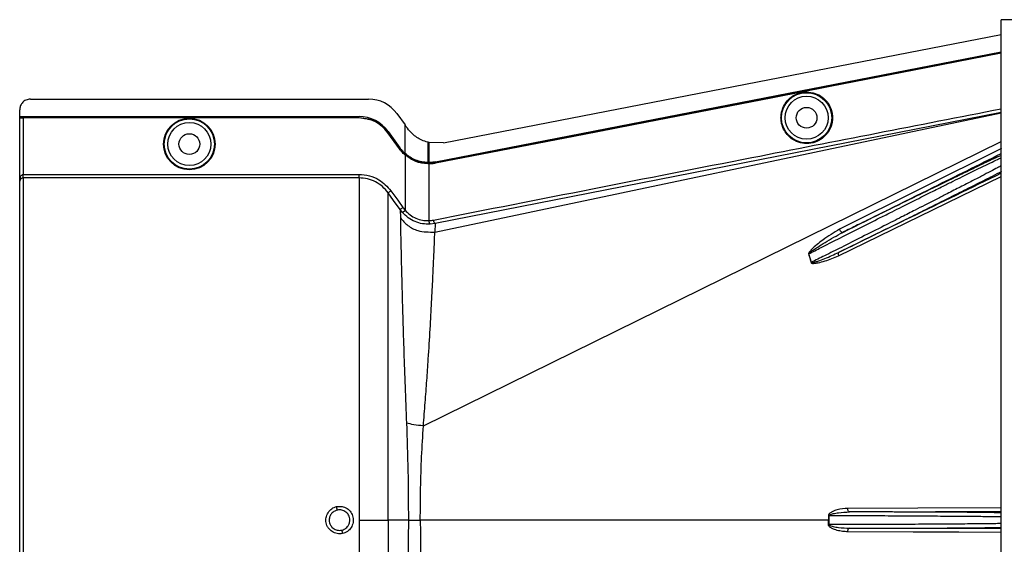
# Model space of a CAD drawing. Header units: inches. Extents: x -3977 to 448, y -4288 to 2176.
# Tile 5 of 206: x -3977 to -3840, y -3202 to -3128. Entities that reach past the tile are written whole.
import ezdxf

# ---------------------------------------------------------------- set-up
doc = ezdxf.new("R2010")
doc.units = ezdxf.units.IN
doc.header["$MEASUREMENT"] = 0

msp = doc.modelspace()

# ---------------------------------------------------------------- linework, layer by layer
at = {"color": 7, "linetype": 'Continuous', "lineweight": 25}
for p in [(-3840.214, -3413.474), (-3838.414, -3128.474)]:
    msp.add_line(p, (-3840.214, -3128.474), dxfattribs=at)
at = {"color": 2, "linetype": 'Continuous', "lineweight": 25}
for p, q in [((-3918.156, -3145.709), (-3840.214, -3130.541)), ((-3864.119, -3137.828), (-3864.127, -3137.785)), ((-3872.107, -3139.383), (-3872.116, -3139.34)), ((-3975.915, -3139.585), (-3928.647, -3139.585)), ((-3977.415, -3142.025), (-3977.415, -3141.085)), ((-3977.415, -3142.025), (-3929.977, -3142.025)), ((-3977.415, -3142.056), (-3977.415, -3142.025)), ((-3977.415, -3142.056), (-3929.977, -3142.056)), ((-3977.415, -3142.175), (-3977.415, -3142.056)), ((-3977.415, -3142.175), (-3929.977, -3142.175)), ((-3977.415, -3142.175), (-3977.415, -3142.21)), ((-3977.415, -3151.066), (-3977.415, -3142.21)), ((-3976.915, -3142.219), (-3976.915, -3150.117)), ((-3929.977, -3142.219), (-3976.915, -3142.219)), ((-3929.977, -3142.056), (-3929.977, -3142.025)), ((-3929.977, -3142.175), (-3929.977, -3142.219)), ((-3924.677, -3141.619), (-3923.538, -3143.202)), ((-3919.386, -3158.177), (-3840.214, -3141.522)), ((-3840.214, -3141.48), (-3919.335, -3156.992)), ((-3923.538, -3147.205), (-3923.538, -3143.202)), ((-3925.954, -3144.281), (-3925.918, -3144.255)), ((-3924.313, -3146.562), (-3925.954, -3144.281)), ((-3925.918, -3144.105), (-3925.943, -3144.123)), ((-3925.943, -3144.123), (-3924.302, -3146.404)), ((-3925.918, -3144.105), (-3924.277, -3146.386)), ((-3925.918, -3144.255), (-3924.277, -3146.536)), ((-3924.302, -3146.404), (-3924.277, -3146.386)), ((-3920.98, -3185.294), (-3840.214, -3145.512)), ((-3920.375, -3145.617), (-3920.375, -3146.029)), ((-3920.375, -3146.029), (-3920.375, -3148.457)), ((-3920.216, -3145.656), (-3920.216, -3145.998)), ((-3920.196, -3145.661), (-3920.216, -3145.656)), ((-3920.216, -3145.998), (-3920.216, -3148.459)), ((-3918.156, -3145.708), (-3920.196, -3145.661)), ((-3924.313, -3146.562), (-3924.277, -3146.536)), ((-3923.567, -3147.388), (-3923.538, -3147.355)), ((-3923.538, -3147.205), (-3923.559, -3147.228)), ((-3923.538, -3147.246), (-3923.538, -3147.355)), ((-3923.538, -3147.355), (-3922.054, -3148.218)), ((-3923.538, -3147.413), (-3923.538, -3155.117)), ((-3840.145, -3146.493), (-3862.811, -3157.786)), ((-3920.376, -3148.651), (-3920.374, -3148.607)), ((-3920.375, -3148.488), (-3920.216, -3148.489)), ((-3920.374, -3148.607), (-3920.374, -3148.488)), ((-3920.216, -3148.653), (-3920.216, -3156.58)), ((-3919.284, -3148.366), (-3919.278, -3148.397)), ((-3919.276, -3148.56), (-3919.284, -3148.516)), ((-3976.915, -3150.616), (-3976.915, -3150.117)), ((-3976.915, -3150.117), (-3929.977, -3150.117)), ((-3862.942, -3161.491), (-3840.214, -3150.401)), ((-3977.415, -3245.833), (-3977.415, -3151.066)), ((-3929.977, -3150.616), (-3976.915, -3150.616)), ((-3976.915, -3150.616), (-3976.915, -3246.332)), ((-3924.239, -3155.04), (-3924.197, -3156.211)), ((-3923.911, -3155.449), (-3924.239, -3155.04)), ((-3923.911, -3155.449), (-3923.538, -3155.117)), ((-3919.335, -3156.992), (-3920.044, -3157.079)), ((-3919.335, -3156.992), (-3919.386, -3158.177)), ((-3866.743, -3162.43), (-3867.107, -3161.225)), ((-3929.977, -3198.474), (-3925.918, -3198.474)), ((-3923.081, -3198.474), (-3925.918, -3198.474)), ((-3923.081, -3198.474), (-3921.413, -3198.474)), ((-3864.356, -3198.474), (-3921.413, -3198.474)), ((-3864.356, -3198.474), (-3864.237, -3198.474)), ((-3864.238, -3197.843), (-3859.414, -3197.838)), ((-3859.414, -3199.11), (-3864.238, -3199.105))]:
    msp.add_line(p, q, dxfattribs=at)
at = {"color": 2, "linetype": 'Continuous', "lineweight": 25, "flags": 128}
for points in [[(-3919.284, -3148.366), (-3874.975, -3139.746), (-3840.214, -3132.979)], [(-3919.278, -3148.397), (-3874.985, -3139.78), (-3840.214, -3133.011)], [(-3864.127, -3137.785), (-3850.719, -3135.175), (-3840.214, -3133.129)], [(-3840.214, -3133.174), (-3853.584, -3135.777), (-3864.119, -3137.828)], [(-3872.116, -3139.34), (-3867.642, -3138.469), (-3864.127, -3137.785)], [(-3864.119, -3137.828), (-3868.592, -3138.699), (-3872.107, -3139.383)], [(-3919.284, -3148.516), (-3912.571, -3147.211), (-3906.971, -3146.122), (-3902.484, -3145.249), (-3899.849, -3144.736), (-3897.84, -3144.345), (-3896.457, -3144.076), (-3895.83, -3143.955), (-3895.729, -3143.935), (-3895.707, -3143.93), (-3895.702, -3143.929), (-3895.701, -3143.929), (-3895.701, -3143.929), (-3895.701, -3143.929), (-3895.701, -3143.929), (-3895.701, -3143.929), (-3895.701, -3143.929), (-3895.701, -3143.929), (-3895.701, -3143.929), (-3895.701, -3143.929), (-3895.7, -3143.929), (-3872.116, -3139.34)], [(-3872.107, -3139.383), (-3898.522, -3144.523), (-3919.276, -3148.56)], [(-3920.216, -3148.459), (-3920.216, -3148.476), (-3920.216, -3148.489)], [(-3924.239, -3155.04), (-3925.167, -3153.747), (-3925.918, -3152.701)], [(-3925.512, -3152.409), (-3924.572, -3153.719), (-3923.833, -3154.748)], [(-3862.363, -3158.222), (-3862.41, -3158.231), (-3862.465, -3158.218), (-3862.525, -3158.185), (-3862.589, -3158.131), (-3862.652, -3158.061), (-3862.712, -3157.978), (-3862.766, -3157.884), (-3862.811, -3157.786)], [(-3862.934, -3161.031), (-3862.964, -3161.055), (-3862.986, -3161.091), (-3863, -3161.139), (-3863.005, -3161.196), (-3863.002, -3161.263), (-3862.99, -3161.335), (-3862.97, -3161.412), (-3862.942, -3161.491)], [(-3840.214, -3196.737), (-3851.872, -3196.793), (-3861.661, -3196.839)], [(-3861.422, -3197.339), (-3861.468, -3197.329), (-3861.513, -3197.3), (-3861.554, -3197.253), (-3861.59, -3197.191), (-3861.62, -3197.116), (-3861.642, -3197.03), (-3861.656, -3196.936), (-3861.661, -3196.839)], [(-3861.422, -3197.339), (-3849.377, -3197.282), (-3840.214, -3197.238)], [(-3864.238, -3197.843), (-3864.253, -3197.843), (-3864.269, -3197.843), (-3864.284, -3197.843), (-3864.299, -3197.843), (-3864.313, -3197.843), (-3864.328, -3197.843), (-3864.342, -3197.843), (-3864.356, -3197.843)], [(-3864.356, -3199.105), (-3864.342, -3199.105), (-3864.328, -3199.105), (-3864.313, -3199.105), (-3864.299, -3199.105), (-3864.284, -3199.105), (-3864.269, -3199.105), (-3864.253, -3199.105), (-3864.238, -3199.105)], [(-3861.661, -3200.109), (-3861.656, -3200.012), (-3861.642, -3199.919), (-3861.62, -3199.832), (-3861.59, -3199.757), (-3861.554, -3199.695), (-3861.513, -3199.648), (-3861.468, -3199.62), (-3861.422, -3199.609)], [(-3840.214, -3200.211), (-3846.152, -3200.183), (-3852.494, -3200.153), (-3861.661, -3200.109)], [(-3840.214, -3199.71), (-3851.958, -3199.654), (-3861.422, -3199.609)]]:
    msp.add_lwpolyline(points, dxfattribs=at)
at = {"color": 2, "linetype": 'Continuous', "lineweight": 25}
for centre, radius in [((-3867.414, -3142.194), 3.509), ((-3867.414, -3142.194), 3.012), ((-3867.414, -3142.194), 1.45), ((-3953.696, -3145.875), 3.605), ((-3953.696, -3145.875), 3.509), ((-3953.696, -3145.875), 3.012), ((-3953.696, -3145.875), 1.45)]:
    msp.add_circle(centre, radius, dxfattribs=at)
for centre, radius, start, end in [((-3928.647, -3144.475), 4.89, 35.73216, 90), ((-3929.977, -3147.025), 5, 35.73216, 90), ((-3919.622, -3156.654), 0.599, 172.9578, 225.17479), ((-3866.032, -3163.884), 2.868, 112.02204, 112.7694), ((-3865.622, -3166.22), 3.952, 106.4795, 107.15605), ((-3958.678, -3202.161), 26.168, 11.21699, 12.30669), ((-3906.731, -3194.787), 26.17, 191.2161, 192.30574)]:
    msp.add_arc(centre, radius, start, end, dxfattribs=at)
msp.add_ellipse((-3921.766, -3148.503), major_axis=(4.773, -0.033), ratio=0.0122176, start_param=1.2402323, end_param=1.2750713, dxfattribs=at)
for points, knots in [([(-3870.998, -3142.194), (-3870.986, -3141.976), (-3870.961, -3141.501), (-3870.73, -3140.753), (-3870.283, -3139.967), (-3869.553, -3139.242), (-3868.558, -3138.717), (-3867.393, -3138.524), (-3866.229, -3138.717), (-3865.233, -3139.242), (-3864.504, -3139.967), (-3864.056, -3140.753), (-3863.826, -3141.501), (-3863.8, -3141.976), (-3863.789, -3142.194)], [0, 0, 0, 0, 0.0563094, 0.122835, 0.200993, 0.2913236, 0.3924071, 0.5, 0.6075929, 0.7086764, 0.799007, 0.877165, 0.9436906, 1, 1, 1, 1]), ([(-3975.915, -3139.585), (-3976.128, -3139.611), (-3976.57, -3139.666), (-3977.073, -3140.072), (-3977.366, -3140.577), (-3977.399, -3140.92), (-3977.415, -3141.085)], [0, 0, 0, 0, 0.2702426, 0.562405, 0.7897212, 1, 1, 1, 1]), ([(-3919.579, -3156.501), (-3904.739, -3153.583), (-3878.286, -3148.383), (-3851.829, -3143.21), (-3840.214, -3140.94)], [0, 0, 0, 0, 0.5610005, 1, 1, 1, 1]), ([(-3977.415, -3142.21), (-3977.406, -3142.211), (-3977.388, -3142.214), (-3977.253, -3142.217), (-3977.085, -3142.218), (-3976.97, -3142.219), (-3976.915, -3142.219)], [0, 0, 0, 0, 0.27028, 0.5624538, 0.7897516, 1, 1, 1, 1]), ([(-3929.977, -3142.175), (-3929.541, -3142.209), (-3928.658, -3142.279), (-3927.169, -3142.897), (-3926.39, -3143.743), (-3925.918, -3144.255)], [0, 0, 0, 0, 0.27748629, 0.56199536, 1, 1, 1, 1]), ([(-3925.954, -3144.281), (-3926.234, -3143.95), (-3926.801, -3143.28), (-3928.161, -3142.439), (-3929.292, -3142.302), (-3929.977, -3142.219)], [0, 0, 0, 0, 0.2775345, 0.5620489, 1, 1, 1, 1]), ([(-3863.789, -3142.194), (-3863.8, -3142.412), (-3863.826, -3142.888), (-3864.056, -3143.635), (-3864.504, -3144.421), (-3865.233, -3145.147), (-3866.229, -3145.671), (-3867.393, -3145.864), (-3868.558, -3145.671), (-3869.553, -3145.147), (-3870.283, -3144.421), (-3870.73, -3143.635), (-3870.961, -3142.888), (-3870.986, -3142.412), (-3870.998, -3142.194)], [0, 0, 0, 0, 0.0563094, 0.122835, 0.200993, 0.2913236, 0.3924071, 0.5, 0.6075929, 0.7086764, 0.799007, 0.877165, 0.9436906, 1, 1, 1, 1]), ([(-3923.465, -3143.304), (-3923.479, -3143.285), (-3923.503, -3143.251), (-3923.528, -3143.217), (-3923.538, -3143.202)], [0, 0, 0, 0, 0.56, 1, 1, 1, 1]), ([(-3923.465, -3143.304), (-3923.417, -3143.371), (-3923.331, -3143.491), (-3923.245, -3143.61), (-3923.207, -3143.663)], [0, 0, 0, 0, 0.5599992, 1, 1, 1, 1]), ([(-3920.374, -3145.617), (-3920.651, -3145.527), (-3921.42, -3145.279), (-3922.432, -3144.613), (-3922.989, -3143.931), (-3923.207, -3143.663)], [0, 0, 0, 0, 0.2548715, 0.7080318, 1, 1, 1, 1]), ([(-3924.302, -3146.404), (-3924.175, -3146.569), (-3923.949, -3146.863), (-3923.678, -3147.116), (-3923.559, -3147.228)], [0, 0, 0, 0, 0.5599982, 1, 1, 1, 1]), ([(-3923.538, -3147.205), (-3923.688, -3147.063), (-3923.957, -3146.809), (-3924.179, -3146.515), (-3924.277, -3146.386)], [0, 0, 0, 0, 0.5600007, 1, 1, 1, 1]), ([(-3920.352, -3145.622), (-3920.356, -3145.621), (-3920.364, -3145.619), (-3920.371, -3145.617), (-3920.374, -3145.617)], [0, 0, 0, 0, 0.56, 1, 1, 1, 1]), ([(-3920.216, -3145.656), (-3920.242, -3145.65), (-3920.287, -3145.638), (-3920.332, -3145.627), (-3920.352, -3145.623)], [0, 0, 0, 0, 0.5599961, 1, 1, 1, 1]), ([(-3923.567, -3147.388), (-3923.719, -3147.244), (-3923.989, -3146.989), (-3924.214, -3146.692), (-3924.313, -3146.562)], [0, 0, 0, 0, 0.559821, 1, 1, 1, 1]), ([(-3924.277, -3146.536), (-3924.152, -3146.7), (-3923.927, -3146.993), (-3923.657, -3147.244), (-3923.538, -3147.355)], [0, 0, 0, 0, 0.5598194, 1, 1, 1, 1]), ([(-3923.567, -3147.388), (-3923.562, -3147.392), (-3923.552, -3147.401), (-3923.543, -3147.409), (-3923.538, -3147.413)], [0, 0, 0, 0, 0.56, 1, 1, 1, 1]), ([(-3923.559, -3147.228), (-3923.555, -3147.231), (-3923.548, -3147.237), (-3923.541, -3147.243), (-3923.538, -3147.246)], [0, 0, 0, 0, 0.56, 1, 1, 1, 1]), ([(-3920.374, -3148.457), (-3920.656, -3148.435), (-3921.22, -3148.391), (-3922.055, -3148.134), (-3922.85, -3147.754), (-3923.309, -3147.388), (-3923.538, -3147.205)], [0, 0, 0, 0, 0.2500257, 0.5001914, 0.7501772, 1, 1, 1, 1]), ([(-3923.538, -3147.246), (-3923.053, -3147.594), (-3922.086, -3148.29), (-3920.944, -3148.422), (-3920.375, -3148.488)], [0, 0, 0, 0, 0.5013928, 1, 1, 1, 1]), ([(-3920.376, -3148.651), (-3920.947, -3148.584), (-3922.09, -3148.451), (-3923.056, -3147.759), (-3923.538, -3147.413)], [0, 0, 0, 0, 0.4999469, 1, 1, 1, 1]), ([(-3867.107, -3161.225), (-3866.536, -3160.932), (-3865.214, -3160.257), (-3862.879, -3159.07), (-3860.102, -3157.673), (-3857.554, -3156.388), (-3855.548, -3155.38), (-3854.05, -3154.625), (-3852.314, -3153.754), (-3850.363, -3152.778), (-3848.47, -3151.831), (-3846.921, -3151.062), (-3845.641, -3150.428), (-3843.778, -3149.508), (-3842.074, -3148.668), (-3840.78, -3148.044), (-3840.379, -3147.856), (-3840.214, -3147.778)], [0, 0, 0, 0, 0.0557971, 0.1290266, 0.2196819, 0.3120848, 0.3631435, 0.4059713, 0.4530245, 0.5290433, 0.5979208, 0.6491742, 0.6988049, 0.7468443, 0.8814757, 0.9510725, 1, 1, 1, 1]), ([(-3862.363, -3158.222), (-3858.132, -3156.117), (-3850.75, -3152.443), (-3843.366, -3148.768), (-3840.214, -3147.2)], [0, 0, 0, 0, 0.5731695, 1, 1, 1, 1]), ([(-3840.214, -3147.447), (-3840.358, -3147.514), (-3840.564, -3147.609), (-3840.843, -3147.74), (-3840.968, -3147.799), (-3841.023, -3147.825), (-3841.063, -3147.844), (-3841.173, -3147.896), (-3841.569, -3148.083), (-3842.283, -3148.422), (-3843.231, -3148.876), (-3844.139, -3149.313), (-3845.02, -3149.738), (-3845.964, -3150.194), (-3846.968, -3150.68), (-3848.41, -3151.38), (-3850.221, -3152.261), (-3852.494, -3153.371), (-3854.902, -3154.551), (-3857.534, -3155.842), (-3860.077, -3157.094), (-3861.669, -3157.88), (-3862.363, -3158.222)], [0, 0, 0, 0, 0.0441158, 0.0631494, 0.0706998, 0.0749225, 0.0762757, 0.0802267, 0.1010313, 0.1668896, 0.225724, 0.270379, 0.3151425, 0.3605531, 0.4066245, 0.4529883, 0.5500771, 0.6312025, 0.7209691, 0.8241315, 0.9232766, 1, 1, 1, 1]), ([(-3920.216, -3148.653), (-3920.246, -3148.653), (-3920.299, -3148.653), (-3920.352, -3148.651), (-3920.376, -3148.651)], [0, 0, 0, 0, 0.5600001, 1, 1, 1, 1]), ([(-3920.375, -3148.488), (-3920.375, -3148.482), (-3920.375, -3148.472), (-3920.375, -3148.461), (-3920.374, -3148.457)], [0, 0, 0, 0, 0.56, 1, 1, 1, 1]), ([(-3920.374, -3148.607), (-3920.17, -3148.606), (-3919.804, -3148.605), (-3919.443, -3148.543), (-3919.284, -3148.516)], [0, 0, 0, 0, 0.5600766, 1, 1, 1, 1]), ([(-3919.284, -3148.366), (-3919.457, -3148.395), (-3919.766, -3148.447), (-3920.079, -3148.455), (-3920.216, -3148.459)], [0, 0, 0, 0, 0.5598333, 1, 1, 1, 1]), ([(-3920.216, -3148.489), (-3920.04, -3148.484), (-3919.725, -3148.474), (-3919.415, -3148.42), (-3919.278, -3148.397)], [0, 0, 0, 0, 0.5600547, 1, 1, 1, 1]), ([(-3919.276, -3148.56), (-3919.451, -3148.589), (-3919.762, -3148.641), (-3920.078, -3148.649), (-3920.216, -3148.653)], [0, 0, 0, 0, 0.5599609, 1, 1, 1, 1]), ([(-3840.214, -3148.906), (-3840.374, -3148.993), (-3840.756, -3149.198), (-3841.678, -3149.683), (-3842.925, -3150.335), (-3844.425, -3151.11), (-3846.125, -3151.985), (-3847.79, -3152.841), (-3849.395, -3153.66), (-3850.817, -3154.385), (-3852.4, -3155.19), (-3854.297, -3156.161), (-3856.785, -3157.419), (-3859.617, -3158.847), (-3862.399, -3160.244), (-3864.762, -3161.433), (-3866.133, -3162.123), (-3866.743, -3162.43)], [0, 0, 0, 0, 0.0482365, 0.1152897, 0.1842348, 0.2563186, 0.3260132, 0.3959118, 0.4455931, 0.4977478, 0.5420368, 0.603285, 0.6817737, 0.776956, 0.8661493, 0.9404978, 1, 1, 1, 1]), ([(-3977.415, -3151.066), (-3977.401, -3150.876), (-3977.383, -3150.624), (-3977.248, -3150.345), (-3977.149, -3150.218), (-3977.051, -3150.148), (-3976.972, -3150.12), (-3976.934, -3150.118), (-3976.915, -3150.117)], [0, 0, 0, 0, 0.4992923, 0.6664726, 0.8017544, 0.9097508, 0.956348, 1, 1, 1, 1]), ([(-3929.977, -3150.117), (-3929.491, -3150.156), (-3928.521, -3150.233), (-3926.884, -3150.917), (-3926.032, -3151.844), (-3925.512, -3152.409)], [0, 0, 0, 0, 0.2811331, 0.5612645, 1, 1, 1, 1]), ([(-3862.934, -3161.031), (-3861.96, -3160.553), (-3859.872, -3159.527), (-3856.759, -3157.992), (-3853.762, -3156.511), (-3850.752, -3155.018), (-3847.807, -3153.551), (-3845.289, -3152.291), (-3843.167, -3151.224), (-3841.443, -3150.351), (-3840.546, -3149.89), (-3840.135, -3149.679)], [0, 0, 0, 0, 0.1075139, 0.2303747, 0.3399795, 0.4407806, 0.5761129, 0.698189, 0.7797257, 0.8989882, 1, 1, 1, 1]), ([(-3840.214, -3149.957), (-3844.445, -3152.019), (-3852.02, -3155.712), (-3859.591, -3159.402), (-3862.934, -3161.031)], [0, 0, 0, 0, 0.558469, 1, 1, 1, 1]), ([(-3976.915, -3150.616), (-3976.936, -3150.616), (-3976.979, -3150.618), (-3977.071, -3150.634), (-3977.211, -3150.688), (-3977.382, -3150.842), (-3977.402, -3150.977), (-3977.415, -3151.066)], [0, 0, 0, 0, 0.0483457, 0.102766, 0.2380798, 0.4991701, 1, 1, 1, 1]), ([(-3977.408, -3150.904), (-3977.41, -3150.936), (-3977.413, -3150.996), (-3977.414, -3151.043), (-3977.415, -3151.066)], [0, 0, 0, 0, 0.5230707, 1, 1, 1, 1]), ([(-3925.918, -3152.701), (-3926.17, -3152.396), (-3926.674, -3151.786), (-3927.675, -3151.132), (-3928.791, -3150.697), (-3929.581, -3150.643), (-3929.977, -3150.616)], [0, 0, 0, 0, 0.2495121, 0.4997211, 0.7495793, 1, 1, 1, 1]), ([(-3925.918, -3152.701), (-3925.911, -3152.695), (-3925.896, -3152.685), (-3925.801, -3152.616), (-3925.666, -3152.52), (-3925.562, -3152.445), (-3925.512, -3152.409)], [0, 0, 0, 0, 0.2405938, 0.5, 0.7594062, 1, 1, 1, 1]), ([(-3925.918, -3198.474), (-3925.918, -3196.552), (-3925.918, -3192.718), (-3925.918, -3187.051), (-3925.918, -3181.571), (-3925.918, -3176.353), (-3925.918, -3171.483), (-3925.918, -3167.039), (-3925.918, -3163.086), (-3925.918, -3159.692), (-3925.918, -3156.9), (-3925.918, -3154.778), (-3925.918, -3153.288), (-3925.918, -3152.897), (-3925.918, -3152.701)], [0, 0, 0, 0, 0.0835007, 0.1665231, 0.2500651, 0.3332635, 0.4163653, 0.4999954, 0.5830081, 0.6662479, 0.7498193, 0.8329143, 0.916285, 1, 1, 1, 1]), ([(-3924.239, -3155.04), (-3924.232, -3155.034), (-3924.217, -3155.023), (-3924.122, -3154.955), (-3923.987, -3154.859), (-3923.883, -3154.784), (-3923.833, -3154.748)], [0, 0, 0, 0, 0.240618, 0.5, 0.759382, 1, 1, 1, 1]), ([(-3920.044, -3157.079), (-3920.398, -3157.074), (-3921.105, -3157.066), (-3922.153, -3156.748), (-3923.127, -3156.225), (-3923.65, -3155.708), (-3923.911, -3155.449)], [0, 0, 0, 0, 0.2495808, 0.4989767, 0.7495561, 1, 1, 1, 1]), ([(-3923.833, -3154.748), (-3923.781, -3154.819), (-3923.687, -3154.946), (-3923.584, -3155.065), (-3923.538, -3155.117)], [0, 0, 0, 0, 0.5599594, 1, 1, 1, 1]), ([(-3923.538, -3155.117), (-3923.315, -3155.35), (-3922.87, -3155.813), (-3922.031, -3156.286), (-3921.126, -3156.571), (-3920.52, -3156.577), (-3920.216, -3156.58)], [0, 0, 0, 0, 0.25263713, 0.50354358, 0.75190953, 1, 1, 1, 1]), ([(-3924.197, -3156.211), (-3924.192, -3156.709), (-3924.182, -3157.699), (-3924.13, -3160.044), (-3924.061, -3162.957), (-3923.97, -3166.449), (-3923.858, -3170.458), (-3923.719, -3174.914), (-3923.552, -3179.736), (-3923.414, -3183.172), (-3923.344, -3184.894)], [0, 0, 0, 0, 0.1257187, 0.2502879, 0.3753933, 0.5005251, 0.6250881, 0.7505683, 0.8750215, 1, 1, 1, 1]), ([(-3924.197, -3156.211), (-3923.866, -3156.582), (-3923.193, -3157.336), (-3921.533, -3158.199), (-3920.195, -3158.185), (-3919.386, -3158.177)], [0, 0, 0, 0, 0.2761786, 0.5629357, 1, 1, 1, 1]), ([(-3920.216, -3156.58), (-3920.097, -3156.571), (-3919.883, -3156.556), (-3919.672, -3156.517), (-3919.579, -3156.501)], [0, 0, 0, 0, 0.5599329, 1, 1, 1, 1]), ([(-3919.335, -3156.992), (-3919.359, -3156.983), (-3919.409, -3156.963), (-3919.485, -3156.83), (-3919.544, -3156.666), (-3919.567, -3156.554), (-3919.579, -3156.501)], [0, 0, 0, 0, 0.2704256, 0.5623869, 0.7895723, 1, 1, 1, 1]), ([(-3920.98, -3185.294), (-3920.895, -3184.203), (-3920.726, -3182.036), (-3920.496, -3178.918), (-3920.258, -3175.431), (-3920.03, -3171.699), (-3919.822, -3167.907), (-3919.655, -3164.596), (-3919.526, -3161.825), (-3919.426, -3159.591), (-3919.4, -3158.649), (-3919.386, -3158.177)], [0, 0, 0, 0, 0.08440502, 0.16768297, 0.25082547, 0.37621147, 0.50059332, 0.62555508, 0.75046755, 0.8747621, 1, 1, 1, 1]), ([(-3862.811, -3157.786), (-3863.602, -3158.269), (-3864.967, -3159.102), (-3866.356, -3160.234), (-3866.982, -3160.907), (-3867.112, -3161.119), (-3867.141, -3161.198), (-3867.145, -3161.225), (-3867.143, -3161.235), (-3867.142, -3161.239)], [0, 0, 0, 0, 0.5029861, 0.8674561, 0.9562554, 0.986531, 0.994753, 0.9981691, 1, 1, 1, 1]), ([(-3867.107, -3161.225), (-3867.108, -3161.223), (-3867.109, -3161.219), (-3867.108, -3161.209), (-3867.103, -3161.192), (-3867.044, -3161.107), (-3866.911, -3161.007), (-3866.691, -3160.837), (-3866.346, -3160.596), (-3865.719, -3160.177), (-3864.395, -3159.329), (-3863.198, -3158.677), (-3862.363, -3158.222)], [0, 0, 0, 0, 0.0010741, 0.0021709, 0.0045573, 0.0104098, 0.0556879, 0.0929528, 0.1604429, 0.2818086, 0.4986546, 1, 1, 1, 1]), ([(-3867.142, -3161.239), (-3867.069, -3161.462), (-3866.94, -3161.859), (-3866.834, -3162.265), (-3866.788, -3162.443)], [0, 0, 0, 0, 0.5599586, 1, 1, 1, 1]), ([(-3866.788, -3162.443), (-3866.778, -3162.465), (-3866.76, -3162.508), (-3866.677, -3162.55), (-3866.529, -3162.565), (-3866.231, -3162.558), (-3865.65, -3162.454), (-3864.506, -3162.162), (-3863.567, -3161.759), (-3862.942, -3161.491)], [0, 0, 0, 0, 0.0152758, 0.0305323, 0.0634754, 0.1262277, 0.2512207, 0.5011926, 1, 1, 1, 1]), ([(-3866.743, -3162.43), (-3866.742, -3162.433), (-3866.741, -3162.438), (-3866.737, -3162.446), (-3866.73, -3162.452), (-3866.712, -3162.462), (-3866.651, -3162.467), (-3866.516, -3162.445), (-3866.231, -3162.374), (-3865.663, -3162.186), (-3864.532, -3161.766), (-3863.573, -3161.325), (-3862.935, -3161.032)], [0, 0, 0, 0, 0.0020234, 0.0039613, 0.0059873, 0.008217, 0.0197297, 0.050125, 0.1118242, 0.2383477, 0.493618, 1, 1, 1, 1]), ([(-3923.344, -3184.894), (-3923.266, -3187.125), (-3923.11, -3191.587), (-3923.091, -3196.179), (-3923.081, -3198.474)], [0, 0, 0, 0, 0.50013231, 1, 1, 1, 1]), ([(-3920.98, -3185.293), (-3921.442, -3185.254), (-3922.365, -3185.174), (-3923.018, -3184.987), (-3923.344, -3184.894)], [0, 0, 0, 0, 0.49997816, 1, 1, 1, 1]), ([(-3921.413, -3198.474), (-3921.404, -3196.987), (-3921.385, -3194.01), (-3921.243, -3189.586), (-3921.068, -3186.726), (-3920.98, -3185.293)], [0, 0, 0, 0, 0.3326232, 0.6656434, 1, 1, 1, 1]), ([(-3932.3, -3200.364), (-3932.424, -3200.383), (-3932.674, -3200.421), (-3933.177, -3200.361), (-3933.766, -3200.114), (-3934.23, -3199.674), (-3934.482, -3199.24), (-3934.601, -3198.88), (-3934.637, -3198.506), (-3934.589, -3198.008), (-3934.339, -3197.414), (-3933.906, -3196.943), (-3933.469, -3196.683), (-3933.231, -3196.617), (-3933.111, -3196.584)], [0, 0, 0, 0, 0.0624093, 0.1260247, 0.2505512, 0.3749718, 0.4381731, 0.5000325, 0.5626603, 0.6249545, 0.7484603, 0.8770445, 0.9382648, 1, 1, 1, 1]), ([(-3933.01, -3197.071), (-3933.134, -3197.109), (-3933.344, -3197.172), (-3933.618, -3197.351), (-3933.866, -3197.593), (-3934.095, -3197.972), (-3934.13, -3198.298), (-3934.148, -3198.474)], [0, 0, 0, 0, 0.1983237, 0.3364496, 0.5006588, 0.7301678, 1, 1, 1, 1]), ([(-3933.111, -3196.584), (-3932.858, -3196.559), (-3932.352, -3196.509), (-3931.629, -3196.812), (-3931.081, -3197.35), (-3930.774, -3198.059), (-3930.767, -3198.83), (-3931.045, -3199.545), (-3931.579, -3200.116), (-3932.059, -3200.281), (-3932.3, -3200.364)], [0, 0, 0, 0, 0.12513, 0.2501727, 0.3756048, 0.5001848, 0.6250973, 0.7500797, 0.8745612, 1, 1, 1, 1]), ([(-3931.262, -3198.474), (-3931.273, -3198.344), (-3931.292, -3198.1), (-3931.461, -3197.703), (-3931.737, -3197.377), (-3932.075, -3197.171), (-3932.375, -3197.067), (-3932.683, -3197.023), (-3932.9, -3197.055), (-3933.01, -3197.071)], [0, 0, 0, 0, 0.1514392, 0.2849996, 0.4995211, 0.6401034, 0.7446468, 0.8700184, 1, 1, 1, 1]), ([(-3861.661, -3196.839), (-3862.152, -3196.879), (-3862.89, -3196.938), (-3863.726, -3197.226), (-3864.106, -3197.456), (-3864.31, -3197.635), (-3864.341, -3197.775), (-3864.356, -3197.843)], [0, 0, 0, 0, 0.4983599, 0.7494053, 0.8749278, 0.9384803, 1, 1, 1, 1]), ([(-3864.238, -3197.843), (-3864.237, -3197.834), (-3864.235, -3197.815), (-3864.213, -3197.779), (-3864.049, -3197.647), (-3863.599, -3197.552), (-3862.696, -3197.381), (-3861.931, -3197.356), (-3861.422, -3197.339)], [0, 0, 0, 0, 0.0089156, 0.0183587, 0.040761, 0.2203798, 0.4805661, 1, 1, 1, 1]), ([(-3840.214, -3197.455), (-3840.358, -3197.451), (-3840.581, -3197.446), (-3840.902, -3197.44), (-3841.061, -3197.437), (-3841.125, -3197.436), (-3841.157, -3197.435), (-3841.302, -3197.433), (-3841.583, -3197.428), (-3842.024, -3197.422), (-3842.495, -3197.416), (-3843.021, -3197.409), (-3843.725, -3197.401), (-3844.679, -3197.392), (-3845.826, -3197.383), (-3847.014, -3197.374), (-3848.426, -3197.366), (-3850.023, -3197.357), (-3851.89, -3197.35), (-3853.557, -3197.345), (-3855.39, -3197.341), (-3857.333, -3197.339), (-3859.434, -3197.338), (-3860.802, -3197.338), (-3861.422, -3197.339)], [0, 0, 0, 0, 0.0473413, 0.0736066, 0.083485, 0.0876104, 0.0894696, 0.0911932, 0.1231599, 0.1551202, 0.1870751, 0.2190251, 0.2558284, 0.3138028, 0.378261, 0.4321513, 0.4844626, 0.5705271, 0.6369885, 0.712239, 0.7663222, 0.8473546, 0.9308392, 1, 1, 1, 1]), ([(-3934.148, -3198.474), (-3934.138, -3198.604), (-3934.119, -3198.848), (-3933.95, -3199.245), (-3933.675, -3199.571), (-3933.336, -3199.777), (-3933.037, -3199.881), (-3932.728, -3199.925), (-3932.512, -3199.893), (-3932.401, -3199.877)], [0, 0, 0, 0, 0.1513707, 0.2848656, 0.4992611, 0.6397711, 0.7442765, 0.8697489, 1, 1, 1, 1]), ([(-3932.401, -3199.877), (-3932.277, -3199.839), (-3932.067, -3199.776), (-3931.793, -3199.597), (-3931.545, -3199.355), (-3931.316, -3198.976), (-3931.281, -3198.65), (-3931.262, -3198.474)], [0, 0, 0, 0, 0.1982573, 0.3363448, 0.5005148, 0.7300981, 1, 1, 1, 1]), ([(-3925.918, -3198.474), (-3925.918, -3200.233), (-3925.918, -3203.825), (-3925.918, -3209.24), (-3925.918, -3214.68), (-3925.918, -3220.01), (-3925.918, -3225.085), (-3925.918, -3229.761), (-3925.918, -3233.908), (-3925.918, -3237.423), (-3925.918, -3240.24), (-3925.918, -3242.311), (-3925.918, -3243.705), (-3925.918, -3244.069), (-3925.918, -3244.247)], [0, 0, 0, 0, 0.0764204, 0.1560238, 0.2384089, 0.3230616, 0.4093667, 0.4966296, 0.584108, 0.6710485, 0.7567251, 0.840474, 0.9217211, 1, 1, 1, 1]), ([(-3923.081, -3198.474), (-3923.091, -3200.769), (-3923.11, -3205.361), (-3923.266, -3209.823), (-3923.344, -3212.054)], [0, 0, 0, 0, 0.4998677, 1, 1, 1, 1]), ([(-3921.413, -3198.474), (-3921.404, -3199.961), (-3921.385, -3202.938), (-3921.243, -3207.362), (-3921.068, -3210.222), (-3920.98, -3211.655)], [0, 0, 0, 0, 0.3326232, 0.6656434, 1, 1, 1, 1]), ([(-3864.356, -3197.843), (-3864.356, -3197.961), (-3864.356, -3198.171), (-3864.356, -3198.382), (-3864.356, -3198.474)], [0, 0, 0, 0, 0.56, 1, 1, 1, 1]), ([(-3864.356, -3199.105), (-3864.356, -3198.987), (-3864.356, -3198.777), (-3864.356, -3198.567), (-3864.356, -3198.474)], [0, 0, 0, 0, 0.5599984, 1, 1, 1, 1]), ([(-3864.237, -3198.474), (-3864.237, -3198.356), (-3864.237, -3198.146), (-3864.238, -3197.936), (-3864.238, -3197.843)], [0, 0, 0, 0, 0.56, 1, 1, 1, 1]), ([(-3864.238, -3199.105), (-3864.238, -3198.987), (-3864.237, -3198.777), (-3864.237, -3198.567), (-3864.237, -3198.474)], [0, 0, 0, 0, 0.56, 1, 1, 1, 1]), ([(-3859.414, -3197.838), (-3858.105, -3197.845), (-3855.487, -3197.86), (-3851.711, -3197.883), (-3848.232, -3197.905), (-3845.176, -3197.927), (-3842.697, -3197.95), (-3840.984, -3197.969), (-3840.429, -3197.982), (-3840.214, -3197.986)], [0, 0, 0, 0, 0.15072163, 0.30144327, 0.4521649, 0.60288654, 0.75360817, 0.9043298, 1, 1, 1, 1]), ([(-3861.661, -3200.109), (-3861.907, -3200.098), (-3862.399, -3200.077), (-3863.014, -3199.946), (-3863.49, -3199.799), (-3863.838, -3199.653), (-3864.095, -3199.505), (-3864.255, -3199.354), (-3864.338, -3199.241), (-3864.35, -3199.149), (-3864.356, -3199.105)], [0, 0, 0, 0, 0.24942577, 0.49814651, 0.63131575, 0.74845402, 0.87381239, 0.91911672, 0.9603769, 1, 1, 1, 1]), ([(-3864.238, -3199.105), (-3864.237, -3199.114), (-3864.235, -3199.133), (-3864.213, -3199.17), (-3864.145, -3199.226), (-3863.962, -3199.304), (-3863.553, -3199.417), (-3862.69, -3199.559), (-3861.929, -3199.589), (-3861.422, -3199.609)], [0, 0, 0, 0, 0.0089627, 0.0184522, 0.040975, 0.0975574, 0.2215224, 0.4810232, 1, 1, 1, 1]), ([(-3861.422, -3199.609), (-3861.153, -3199.609), (-3860.613, -3199.61), (-3859.794, -3199.61), (-3858.964, -3199.61), (-3857.653, -3199.61), (-3856.381, -3199.608), (-3855.317, -3199.607), (-3854.963, -3199.606), (-3854.83, -3199.606), (-3854.768, -3199.605), (-3854.356, -3199.605), (-3853.58, -3199.603), (-3852.456, -3199.6), (-3851.486, -3199.596), (-3850.53, -3199.593), (-3849.46, -3199.588), (-3848.078, -3199.581), (-3846.521, -3199.571), (-3844.976, -3199.559), (-3843.628, -3199.546), (-3842.55, -3199.533), (-3841.738, -3199.522), (-3841.124, -3199.512), (-3840.608, -3199.503), (-3840.348, -3199.497), (-3840.214, -3199.493)], [0, 0, 0, 0, 0.0300156, 0.0604248, 0.0912274, 0.1224229, 0.2066014, 0.233491, 0.2431309, 0.2469994, 0.2486957, 0.2502335, 0.2941513, 0.338059, 0.3819582, 0.4101529, 0.4547398, 0.515714, 0.5893869, 0.6686148, 0.7459431, 0.8118241, 0.8680717, 0.914365, 0.9558471, 1, 1, 1, 1]), ([(-3840.214, -3198.962), (-3840.429, -3198.967), (-3840.984, -3198.979), (-3842.697, -3198.998), (-3845.176, -3199.021), (-3848.232, -3199.043), (-3851.711, -3199.065), (-3855.487, -3199.088), (-3858.105, -3199.103), (-3859.414, -3199.11)], [0, 0, 0, 0, 0.0956702, 0.2463918, 0.3971135, 0.5478351, 0.6985567, 0.8492784, 1, 1, 1, 1])]:
    msp.add_open_spline(points, degree=3, knots=knots, dxfattribs=at)
for points in [[(-3929.977, -3150.616), (-3929.977, -3150.605), (-3929.977, -3150.583), (-3929.977, -3150.466), (-3929.977, -3150.305), (-3929.977, -3150.18), (-3929.977, -3150.117)], [(-3929.977, -3150.616), (-3929.977, -3150.813), (-3929.977, -3151.208), (-3929.977, -3152.748), (-3929.977, -3154.957), (-3929.977, -3157.867), (-3929.977, -3161.414), (-3929.977, -3165.548), (-3929.977, -3170.201), (-3929.977, -3175.301), (-3929.977, -3180.766), (-3929.977, -3186.511), (-3929.977, -3192.445), (-3929.977, -3196.464), (-3929.977, -3198.474)], [(-3929.977, -3198.474), (-3929.977, -3200.484), (-3929.977, -3204.503), (-3929.977, -3210.437), (-3929.977, -3216.182), (-3929.977, -3221.648), (-3929.977, -3226.747), (-3929.977, -3231.4), (-3929.977, -3235.534), (-3929.977, -3239.081), (-3929.977, -3241.991), (-3929.977, -3244.2), (-3929.977, -3245.74), (-3929.977, -3246.135), (-3929.977, -3246.332)]]:
    msp.add_open_spline(points, degree=3, dxfattribs=at)

doc.saveas('drawing.dxf')
